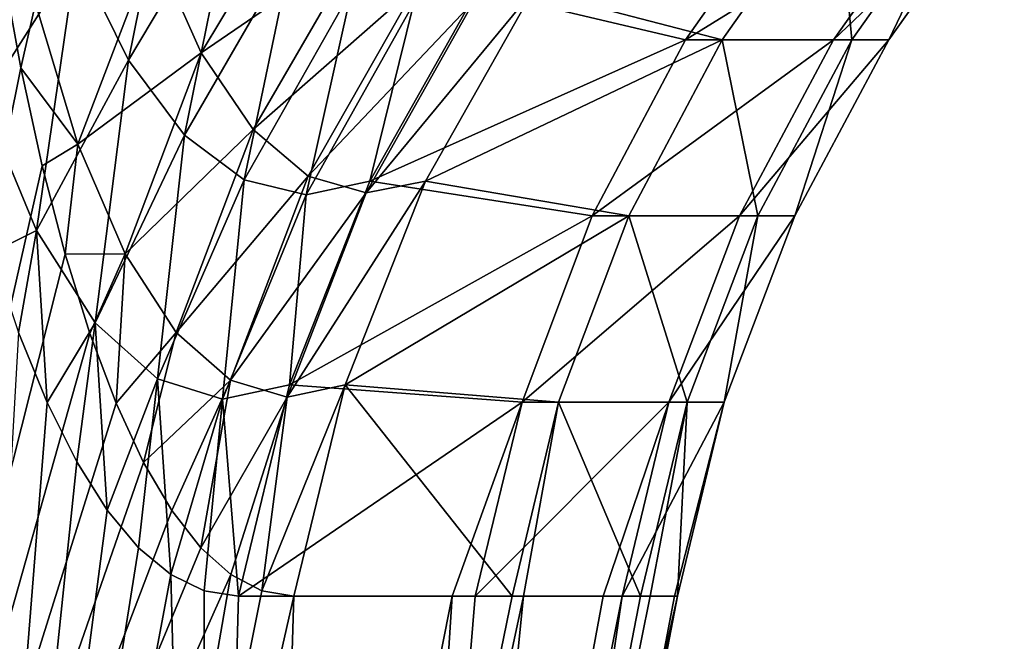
# Model space of a CAD drawing. Header units: millimetres. Extents: x -17.6 to 34.9, y -55.1 to 0.
# Tile 77 of 94: x 14.881 to 15.508, y -15.857 to -15.461. Entities that reach past the tile are written whole.
import ezdxf

# ---------------------------------------------------------------- set-up
doc = ezdxf.new("R2010")
doc.units = ezdxf.units.MM
doc.header["$LTSCALE"] = 38.447787
for name, color, linetype in [('14', 7, 'CONTINUOUS'), ('32', 7, 'CONTINUOUS'), ('44', 7, 'CONTINUOUS'), ('45', 7, 'CONTINUOUS')]:
    doc.layers.add(name, color=color, linetype=linetype)

msp = doc.modelspace()

# ---------------------------------------------------------------- linework, layer by layer
at = {"layer": '14', "linetype": 'Continuous'}
for points in [[(14.86934, -15.42401, -3.97859), (14.8817, -15.49186, -3.8877), (14.65375, -16.62462, -3.93497), (14.86934, -15.42401, -3.97859)], [(14.8817, -15.49186, -3.8877), (14.89525, -15.5544, -3.79251), (14.65375, -16.62462, -3.93497), (14.8817, -15.49186, -3.8877)], [(14.89525, -15.5544, -3.79251), (14.90987, -15.61056, -3.69413), (14.65375, -16.62462, -3.93497), (14.89525, -15.5544, -3.79251)], [(14.90987, -15.61056, -3.69413), (14.92568, -15.66107, -3.59131), (14.65375, -16.62462, -3.93497), (14.90987, -15.61056, -3.69413)], [(14.92568, -15.66107, -3.59131), (14.94244, -15.70549, -3.48533), (14.65375, -16.62462, -3.93497), (14.92568, -15.66107, -3.59131)], [(14.89841, -15.70502, 3.47447), (14.88025, -15.66047, 3.58055), (14.82526, -16.62462, 3.0066), (14.89841, -15.70502, 3.47447)], [(14.91727, -15.74293, 3.36665), (14.89841, -15.70502, 3.47447), (14.82526, -16.62462, 3.0066), (14.91727, -15.74293, 3.36665)], [(14.94244, -15.70549, -3.48533), (14.95987, -15.74327, -3.37764), (14.65375, -16.62462, -3.93497), (14.94244, -15.70549, -3.48533)], [(14.93661, -15.77367, 3.25842), (14.91727, -15.74293, 3.36665), (14.82526, -16.62462, 3.0066), (14.93661, -15.77367, 3.25842)], [(14.95987, -15.74327, -3.37764), (14.97778, -15.77391, -3.26957), (14.65375, -16.62462, -3.93497), (14.95987, -15.74327, -3.37764)], [(14.97778, -15.77391, -3.26957), (14.99628, -15.79766, -3.16049), (14.65375, -16.62462, -3.93497), (14.97778, -15.77391, -3.26957)], [(14.95656, -15.7975, 3.14915), (14.93661, -15.77367, 3.25842), (14.82526, -16.62462, 3.0066), (14.95656, -15.7975, 3.14915)], [(14.99628, -15.79766, -3.16049), (15.01541, -15.81466, -3.04998), (14.65375, -16.62462, -3.93497), (14.99628, -15.79766, -3.16049)], [(14.97717, -15.81457, 3.03842), (14.95656, -15.7975, 3.14915), (14.82526, -16.62462, 3.0066), (14.97717, -15.81457, 3.03842)], [(14.65375, -16.62462, -3.93497), (15.01541, -15.81466, -3.04998), (14.87499, -16.62462, -2.95906), (14.65375, -16.62462, -3.93497)], [(14.99803, -16.62462, 2.02096), (14.97717, -15.81457, 3.03842), (14.82526, -16.62462, 3.0066), (14.99803, -16.62462, 2.02096)], [(15.01541, -15.81466, -3.04998), (15.03516, -15.82491, -2.93801), (14.87499, -16.62462, -2.95906), (15.01541, -15.81466, -3.04998)], [(14.99842, -15.82488, 2.9262), (14.97717, -15.81457, 3.03842), (14.99803, -16.62462, 2.02096), (14.99842, -15.82488, 2.9262)], [(15.03516, -15.82491, -2.93801), (15.05551, -15.82843, -2.82457), (14.87499, -16.62462, -2.95906), (15.03516, -15.82491, -2.93801)], [(14.87499, -16.62462, -2.95906), (15.05551, -15.82843, -2.82457), (15.0313, -16.62462, -1.97068), (14.87499, -16.62462, -2.95906)], [(15.02029, -15.82843, 2.81247), (14.99842, -15.82488, 2.9262), (14.99803, -16.62462, 2.02096), (15.02029, -15.82843, 2.81247)], [(15.1563, -15.82843, 1.99241), (15.02029, -15.82843, 2.81247), (14.99803, -16.62462, 2.02096), (15.1563, -15.82843, 1.99241)], [(15.10534, -16.62462, 1.02606), (15.1563, -15.82843, 1.99241), (14.99803, -16.62462, 2.02096), (15.10534, -16.62462, 1.02606)], [(15.19454, -15.82843, -1.89376), (15.20175, -15.82843, -1.83157), (15.0313, -16.62462, -1.97068), (15.19454, -15.82843, -1.89376)], [(15.0313, -16.62462, -1.97068), (15.20175, -15.82843, -1.83157), (15.12201, -16.62462, -0.97412), (15.0313, -16.62462, -1.97068)], [(15.05551, -15.82843, -2.82457), (15.19454, -15.82843, -1.89376), (15.0313, -16.62462, -1.97068), (15.05551, -15.82843, -2.82457)], [(15.17096, -15.82843, 1.88331), (15.1563, -15.82843, 1.99241), (15.10534, -16.62462, 1.02606), (15.17096, -15.82843, 1.88331)], [(15.25247, -15.82843, 1.10567), (15.17096, -15.82843, 1.88331), (15.10534, -16.62462, 1.02606), (15.25247, -15.82843, 1.10567)], [(15.26453, -15.82843, 0.942), (15.25247, -15.82843, 1.10567), (15.10534, -16.62462, 1.02606), (15.26453, -15.82843, 0.942)], [(15.14673, -16.62462, 0.02624), (15.26453, -15.82843, 0.942), (15.10534, -16.62462, 1.02606), (15.14673, -16.62462, 0.02624)], [(15.2825, -15.82843, -0.83269), (15.29974, -15.82843, -0.00293), (15.12201, -16.62462, -0.97412), (15.2825, -15.82843, -0.83269)], [(15.12201, -16.62462, -0.97412), (15.29974, -15.82843, -0.00293), (15.14673, -16.62462, 0.02624), (15.12201, -16.62462, -0.97412)], [(15.2763, -15.82843, -0.95218), (15.2825, -15.82843, -0.83269), (15.12201, -16.62462, -0.97412), (15.2763, -15.82843, -0.95218)], [(15.20175, -15.82843, -1.83157), (15.2763, -15.82843, -0.95218), (15.12201, -16.62462, -0.97412), (15.20175, -15.82843, -1.83157)], [(15.29786, -15.82843, 0.15877), (15.26453, -15.82843, 0.942), (15.14673, -16.62462, 0.02624), (15.29786, -15.82843, 0.15877)], [(15.29974, -15.82843, -0.00293), (15.29786, -15.82843, 0.15877), (15.14673, -16.62462, 0.02624), (15.29974, -15.82843, -0.00293)]]:
    msp.add_3dface(points, dxfattribs=at)
at = {"layer": '32', "linetype": 'Continuous'}
for points in [[(15.30492, -15.47408, 1.89728), (15.37784, -15.37049, 1.9068), (15.1723, -15.44273, 2.84194), (15.30492, -15.47408, 1.89728)], [(15.32823, -15.47408, -1.90968), (15.20788, -15.44273, -2.85214), (15.40127, -15.37049, -1.91831), (15.32823, -15.47408, -1.90968)], [(15.39908, -15.47408, 0.9479), (15.47245, -15.37049, 0.9529), (15.30492, -15.47408, 1.89728), (15.39908, -15.47408, 0.9479)], [(15.30492, -15.47408, 1.89728), (15.47245, -15.37049, 0.9529), (15.37784, -15.37049, 1.9068), (15.30492, -15.47408, 1.89728)], [(15.32823, -15.47408, -1.90968), (15.40127, -15.37049, -1.91831), (15.41076, -15.47408, -0.95922), (15.32823, -15.47408, -1.90968)], [(15.4344, -15.47408, -0.00548), (15.50794, -15.37049, -0.00503), (15.39908, -15.47408, 0.9479), (15.4344, -15.47408, -0.00548)], [(15.39908, -15.47408, 0.9479), (15.50794, -15.37049, -0.00503), (15.47245, -15.37049, 0.9529), (15.39908, -15.47408, 0.9479)], [(15.41076, -15.47408, -0.95922), (15.40127, -15.37049, -1.91831), (15.48418, -15.37049, -0.96332), (15.41076, -15.47408, -0.95922)], [(15.41076, -15.47408, -0.95922), (15.48418, -15.37049, -0.96332), (15.4344, -15.47408, -0.00548), (15.41076, -15.47408, -0.95922)], [(15.4344, -15.47408, -0.00548), (15.48418, -15.37049, -0.96332), (15.50794, -15.37049, -0.00503), (15.4344, -15.47408, -0.00548)], [(15.10395, -15.56402, 2.82869), (15.30492, -15.47408, 1.89728), (15.1723, -15.44273, 2.84194), (15.10395, -15.56402, 2.82869)], [(15.13936, -15.56402, -2.83974), (15.20788, -15.44273, -2.85214), (15.32823, -15.47408, -1.90968), (15.13936, -15.56402, -2.83974)], [(15.24561, -15.58615, 1.88954), (15.30492, -15.47408, 1.89728), (15.10395, -15.56402, 2.82869), (15.24561, -15.58615, 1.88954)], [(15.26883, -15.58615, -1.90267), (15.13936, -15.56402, -2.83974), (15.32823, -15.47408, -1.90968), (15.26883, -15.58615, -1.90267)], [(15.3394, -15.58615, 0.94384), (15.39908, -15.47408, 0.9479), (15.24561, -15.58615, 1.88954), (15.3394, -15.58615, 0.94384)], [(15.24561, -15.58615, 1.88954), (15.39908, -15.47408, 0.9479), (15.30492, -15.47408, 1.89728), (15.24561, -15.58615, 1.88954)], [(15.26883, -15.58615, -1.90267), (15.32823, -15.47408, -1.90968), (15.35103, -15.58615, -0.95589), (15.26883, -15.58615, -1.90267)], [(15.35103, -15.58615, -0.95589), (15.32823, -15.47408, -1.90968), (15.41076, -15.47408, -0.95922), (15.35103, -15.58615, -0.95589)], [(15.37459, -15.58615, -0.00585), (15.4344, -15.47408, -0.00548), (15.3394, -15.58615, 0.94384), (15.37459, -15.58615, -0.00585)], [(15.3394, -15.58615, 0.94384), (15.4344, -15.47408, -0.00548), (15.39908, -15.47408, 0.9479), (15.3394, -15.58615, 0.94384)], [(15.35103, -15.58615, -0.95589), (15.41076, -15.47408, -0.95922), (15.37459, -15.58615, -0.00585), (15.35103, -15.58615, -0.95589)], [(15.37459, -15.58615, -0.00585), (15.41076, -15.47408, -0.95922), (15.4344, -15.47408, -0.00548), (15.37459, -15.58615, -0.00585)], [(15.05287, -15.69385, 2.81878), (15.24561, -15.58615, 1.88954), (15.10395, -15.56402, 2.82869), (15.05287, -15.69385, 2.81878)], [(15.08817, -15.69385, -2.83047), (15.13936, -15.56402, -2.83974), (15.26883, -15.58615, -1.90267), (15.08817, -15.69385, -2.83047)], [(15.20086, -15.70491, 1.8837), (15.24561, -15.58615, 1.88954), (15.05287, -15.69385, 2.81878), (15.20086, -15.70491, 1.8837)], [(15.22402, -15.70491, -1.89738), (15.08817, -15.69385, -2.83047), (15.26883, -15.58615, -1.90267), (15.22402, -15.70491, -1.89738)], [(15.29438, -15.70491, 0.94078), (15.3394, -15.58615, 0.94384), (15.20086, -15.70491, 1.8837), (15.29438, -15.70491, 0.94078)], [(15.20086, -15.70491, 1.8837), (15.3394, -15.58615, 0.94384), (15.24561, -15.58615, 1.88954), (15.20086, -15.70491, 1.8837)], [(15.22402, -15.70491, -1.89738), (15.26883, -15.58615, -1.90267), (15.30598, -15.70491, -0.95338), (15.22402, -15.70491, -1.89738)], [(15.30598, -15.70491, -0.95338), (15.26883, -15.58615, -1.90267), (15.35103, -15.58615, -0.95589), (15.30598, -15.70491, -0.95338)], [(15.32947, -15.70491, -0.00612), (15.37459, -15.58615, -0.00585), (15.29438, -15.70491, 0.94078), (15.32947, -15.70491, -0.00612)], [(15.29438, -15.70491, 0.94078), (15.37459, -15.58615, -0.00585), (15.3394, -15.58615, 0.94384), (15.29438, -15.70491, 0.94078)], [(15.30598, -15.70491, -0.95338), (15.35103, -15.58615, -0.95589), (15.32947, -15.70491, -0.00612), (15.30598, -15.70491, -0.95338)], [(15.32947, -15.70491, -0.00612), (15.35103, -15.58615, -0.95589), (15.37459, -15.58615, -0.00585), (15.32947, -15.70491, -0.00612)], [(15.02029, -15.82843, 2.81247), (15.20086, -15.70491, 1.8837), (15.05287, -15.69385, 2.81878), (15.02029, -15.82843, 2.81247)], [(15.19454, -15.82843, -1.89376), (15.05551, -15.82843, -2.82457), (15.08817, -15.69385, -2.83047), (15.19454, -15.82843, -1.89376)], [(15.19454, -15.82843, -1.89376), (15.08817, -15.69385, -2.83047), (15.22402, -15.70491, -1.89738), (15.19454, -15.82843, -1.89376)], [(15.02029, -15.82843, 2.81247), (15.1563, -15.82843, 1.99241), (15.20086, -15.70491, 1.8837), (15.02029, -15.82843, 2.81247)], [(15.1563, -15.82843, 1.99241), (15.17096, -15.82843, 1.88331), (15.20086, -15.70491, 1.8837), (15.1563, -15.82843, 1.99241)], [(15.17096, -15.82843, 1.88331), (15.25247, -15.82843, 1.10567), (15.29438, -15.70491, 0.94078), (15.17096, -15.82843, 1.88331)], [(15.17096, -15.82843, 1.88331), (15.29438, -15.70491, 0.94078), (15.20086, -15.70491, 1.8837), (15.17096, -15.82843, 1.88331)], [(15.20175, -15.82843, -1.83157), (15.19454, -15.82843, -1.89376), (15.22402, -15.70491, -1.89738), (15.20175, -15.82843, -1.83157)], [(15.2763, -15.82843, -0.95218), (15.20175, -15.82843, -1.83157), (15.22402, -15.70491, -1.89738), (15.2763, -15.82843, -0.95218)], [(15.2763, -15.82843, -0.95218), (15.22402, -15.70491, -1.89738), (15.30598, -15.70491, -0.95338), (15.2763, -15.82843, -0.95218)], [(15.25247, -15.82843, 1.10567), (15.26453, -15.82843, 0.942), (15.29438, -15.70491, 0.94078), (15.25247, -15.82843, 1.10567)], [(15.26453, -15.82843, 0.942), (15.29786, -15.82843, 0.15877), (15.32947, -15.70491, -0.00612), (15.26453, -15.82843, 0.942)], [(15.26453, -15.82843, 0.942), (15.32947, -15.70491, -0.00612), (15.29438, -15.70491, 0.94078), (15.26453, -15.82843, 0.942)], [(15.2825, -15.82843, -0.83269), (15.2763, -15.82843, -0.95218), (15.30598, -15.70491, -0.95338), (15.2825, -15.82843, -0.83269)], [(15.29974, -15.82843, -0.00293), (15.2825, -15.82843, -0.83269), (15.30598, -15.70491, -0.95338), (15.29974, -15.82843, -0.00293)], [(15.29786, -15.82843, 0.15877), (15.29974, -15.82843, -0.00293), (15.32947, -15.70491, -0.00612), (15.29786, -15.82843, 0.15877)], [(15.29974, -15.82843, -0.00293), (15.30598, -15.70491, -0.95338), (15.32947, -15.70491, -0.00612), (15.29974, -15.82843, -0.00293)]]:
    msp.add_3dface(points, dxfattribs=at)
at = {"layer": '44', "linetype": 'Continuous'}
for points in [[(14.99649, -15.48244, -3.5148), (14.9661, -15.41431, -3.6777), (15.06541, -15.36748, -3.47485), (14.99649, -15.48244, -3.5148)], [(14.99649, -15.48244, -3.5148), (15.06541, -15.36748, -3.47485), (15.09833, -15.41256, -3.32039), (14.99649, -15.48244, -3.5148)], [(14.9181, -15.5405, -3.71513), (14.89104, -15.45102, -3.88064), (14.9661, -15.41431, -3.6777), (14.9181, -15.5405, -3.71513)], [(14.99649, -15.48244, -3.5148), (14.9181, -15.5405, -3.71513), (14.9661, -15.41431, -3.6777), (14.99649, -15.48244, -3.5148)], [(15.02954, -15.53131, -3.34735), (14.99649, -15.48244, -3.5148), (15.09833, -15.41256, -3.32039), (15.02954, -15.53131, -3.34735)], [(15.02954, -15.53131, -3.34735), (15.09833, -15.41256, -3.32039), (15.13341, -15.43988, -3.16377), (15.02954, -15.53131, -3.34735)], [(14.8817, -15.49186, -3.8877), (14.86934, -15.42401, -3.97859), (14.89104, -15.45102, -3.88064), (14.8817, -15.49186, -3.8877)], [(15.06473, -15.56094, -3.17757), (15.02954, -15.53131, -3.34735), (15.13341, -15.43988, -3.16377), (15.06473, -15.56094, -3.17757)], [(15.06473, -15.56094, -3.17757), (15.13341, -15.43988, -3.16377), (15.17011, -15.44975, -3.00702), (15.06473, -15.56094, -3.17757)], [(15.20788, -15.44273, -2.85214), (15.13936, -15.56402, -2.83974), (15.10153, -15.57164, -3.00764), (15.20788, -15.44273, -2.85214)], [(15.20788, -15.44273, -2.85214), (15.10153, -15.57164, -3.00764), (15.17011, -15.44975, -3.00702), (15.20788, -15.44273, -2.85214)], [(14.8817, -15.49186, -3.8877), (14.89104, -15.45102, -3.88064), (14.9181, -15.5405, -3.71513), (14.8817, -15.49186, -3.8877)], [(15.10153, -15.57164, -3.00764), (15.06473, -15.56094, -3.17757), (15.17011, -15.44975, -3.00702), (15.10153, -15.57164, -3.00764)], [(14.94816, -15.61036, -3.54282), (14.9181, -15.5405, -3.71513), (14.99649, -15.48244, -3.5148), (14.94816, -15.61036, -3.54282)], [(15.02954, -15.53131, -3.34735), (14.94816, -15.61036, -3.54282), (14.99649, -15.48244, -3.5148), (15.02954, -15.53131, -3.34735)], [(14.89525, -15.5544, -3.79251), (14.8817, -15.49186, -3.8877), (14.9181, -15.5405, -3.71513), (14.89525, -15.5544, -3.79251)], [(14.98068, -15.66046, -3.36601), (14.94816, -15.61036, -3.54282), (15.02954, -15.53131, -3.34735), (14.98068, -15.66046, -3.36601)], [(15.06473, -15.56094, -3.17757), (14.98068, -15.66046, -3.36601), (15.02954, -15.53131, -3.34735), (15.06473, -15.56094, -3.17757)], [(14.90987, -15.61056, -3.69413), (14.89525, -15.5544, -3.79251), (14.9181, -15.5405, -3.71513), (14.90987, -15.61056, -3.69413)], [(14.90987, -15.61056, -3.69413), (14.9181, -15.5405, -3.71513), (14.94816, -15.61036, -3.54282), (14.90987, -15.61056, -3.69413)], [(15.0152, -15.6908, -3.18688), (14.98068, -15.66046, -3.36601), (15.06473, -15.56094, -3.17757), (15.0152, -15.6908, -3.18688)], [(15.10153, -15.57164, -3.00764), (15.0152, -15.6908, -3.18688), (15.06473, -15.56094, -3.17757), (15.10153, -15.57164, -3.00764)], [(15.13936, -15.56402, -2.83974), (15.08817, -15.69385, -2.83047), (15.0512, -15.70174, -3.00764), (15.13936, -15.56402, -2.83974)], [(15.13936, -15.56402, -2.83974), (15.0512, -15.70174, -3.00764), (15.10153, -15.57164, -3.00764), (15.13936, -15.56402, -2.83974)], [(15.0512, -15.70174, -3.00764), (15.0152, -15.6908, -3.18688), (15.10153, -15.57164, -3.00764), (15.0512, -15.70174, -3.00764)], [(14.92568, -15.66107, -3.59131), (14.90987, -15.61056, -3.69413), (14.94816, -15.61036, -3.54282), (14.92568, -15.66107, -3.59131)], [(14.94244, -15.70549, -3.48533), (14.92568, -15.66107, -3.59131), (14.94816, -15.61036, -3.54282), (14.94244, -15.70549, -3.48533)], [(14.94244, -15.70549, -3.48533), (14.94816, -15.61036, -3.54282), (14.98068, -15.66046, -3.36601), (14.94244, -15.70549, -3.48533)], [(14.95987, -15.74327, -3.37764), (14.94244, -15.70549, -3.48533), (14.98068, -15.66046, -3.36601), (14.95987, -15.74327, -3.37764)], [(14.95987, -15.74327, -3.37764), (14.98068, -15.66046, -3.36601), (15.0152, -15.6908, -3.18688), (14.95987, -15.74327, -3.37764)], [(14.97778, -15.77391, -3.26957), (14.95987, -15.74327, -3.37764), (15.0152, -15.6908, -3.18688), (14.97778, -15.77391, -3.26957)], [(14.99628, -15.79766, -3.16049), (14.97778, -15.77391, -3.26957), (15.0152, -15.6908, -3.18688), (14.99628, -15.79766, -3.16049)], [(14.99628, -15.79766, -3.16049), (15.0152, -15.6908, -3.18688), (15.0512, -15.70174, -3.00764), (14.99628, -15.79766, -3.16049)], [(15.05551, -15.82843, -2.82457), (15.03516, -15.82491, -2.93801), (15.08817, -15.69385, -2.83047), (15.05551, -15.82843, -2.82457)], [(15.08817, -15.69385, -2.83047), (15.03516, -15.82491, -2.93801), (15.0512, -15.70174, -3.00764), (15.08817, -15.69385, -2.83047)], [(15.01541, -15.81466, -3.04998), (14.99628, -15.79766, -3.16049), (15.0512, -15.70174, -3.00764), (15.01541, -15.81466, -3.04998)], [(15.03516, -15.82491, -2.93801), (15.01541, -15.81466, -3.04998), (15.0512, -15.70174, -3.00764), (15.03516, -15.82491, -2.93801)]]:
    msp.add_3dface(points, dxfattribs=at)
at = {"layer": '45', "linetype": 'Continuous'}
for points in [[(14.91721, -15.41983, 3.66788), (14.95026, -15.48702, 3.50421), (14.98616, -15.30973, 3.61606), (14.91721, -15.41983, 3.66788)], [(14.95026, -15.48702, 3.50421), (15.01906, -15.37171, 3.46508), (14.98616, -15.30973, 3.61606), (14.95026, -15.48702, 3.50421)], [(14.82724, -15.40881, 3.94694), (14.85755, -15.51361, 3.7712), (14.88747, -15.33335, 3.82492), (14.82724, -15.40881, 3.94694)], [(14.88747, -15.33335, 3.82492), (14.85755, -15.51361, 3.7712), (14.91721, -15.41983, 3.66788), (14.88747, -15.33335, 3.82492)], [(14.95026, -15.48702, 3.50421), (14.98601, -15.53481, 3.33625), (15.01906, -15.37171, 3.46508), (14.95026, -15.48702, 3.50421)], [(14.98601, -15.53481, 3.33625), (15.05467, -15.41578, 3.31015), (15.01906, -15.37171, 3.46508), (14.98601, -15.53481, 3.33625)], [(14.98601, -15.53481, 3.33625), (15.02393, -15.56327, 3.16622), (15.05467, -15.41578, 3.31015), (14.98601, -15.53481, 3.33625)], [(15.02393, -15.56327, 3.16622), (15.09246, -15.44203, 3.1533), (15.05467, -15.41578, 3.31015), (15.02393, -15.56327, 3.16622)], [(14.85755, -15.51361, 3.7712), (14.89168, -15.59553, 3.58671), (14.91721, -15.41983, 3.66788), (14.85755, -15.51361, 3.7712)], [(14.91721, -15.41983, 3.66788), (14.89168, -15.59553, 3.58671), (14.95026, -15.48702, 3.50421), (14.91721, -15.41983, 3.66788)], [(15.02393, -15.56327, 3.16622), (15.06344, -15.57279, 2.99631), (15.09246, -15.44203, 3.1533), (15.02393, -15.56327, 3.16622)], [(15.06344, -15.57279, 2.99631), (15.13187, -15.45081, 2.99657), (15.09246, -15.44203, 3.1533), (15.06344, -15.57279, 2.99631)], [(15.10395, -15.56402, 2.82869), (15.1723, -15.44273, 2.84194), (15.13187, -15.45081, 2.99657), (15.10395, -15.56402, 2.82869)], [(15.06344, -15.57279, 2.99631), (15.10395, -15.56402, 2.82869), (15.13187, -15.45081, 2.99657), (15.06344, -15.57279, 2.99631)], [(14.89168, -15.59553, 3.58671), (14.92894, -15.65428, 3.39644), (14.95026, -15.48702, 3.50421), (14.89168, -15.59553, 3.58671)], [(14.95026, -15.48702, 3.50421), (14.92894, -15.65428, 3.39644), (14.98601, -15.53481, 3.33625), (14.95026, -15.48702, 3.50421)], [(14.85755, -15.51361, 3.7712), (14.86308, -15.60982, 3.68343), (14.89168, -15.59553, 3.58671), (14.85755, -15.51361, 3.7712)], [(14.92894, -15.65428, 3.39644), (14.96867, -15.68992, 3.2032), (14.98601, -15.53481, 3.33625), (14.92894, -15.65428, 3.39644)], [(14.98601, -15.53481, 3.33625), (14.96867, -15.68992, 3.2032), (15.02393, -15.56327, 3.16622), (14.98601, -15.53481, 3.33625)], [(14.96867, -15.68992, 3.2032), (15.01021, -15.70285, 3.00974), (15.02393, -15.56327, 3.16622), (14.96867, -15.68992, 3.2032)], [(15.02393, -15.56327, 3.16622), (15.01021, -15.70285, 3.00974), (15.06344, -15.57279, 2.99631), (15.02393, -15.56327, 3.16622)], [(15.05287, -15.69385, 2.81878), (15.10395, -15.56402, 2.82869), (15.06344, -15.57279, 2.99631), (15.05287, -15.69385, 2.81878)], [(15.01021, -15.70285, 3.00974), (15.05287, -15.69385, 2.81878), (15.06344, -15.57279, 2.99631), (15.01021, -15.70285, 3.00974)], [(14.86308, -15.60982, 3.68343), (14.88025, -15.66047, 3.58055), (14.89168, -15.59553, 3.58671), (14.86308, -15.60982, 3.68343)], [(14.88025, -15.66047, 3.58055), (14.89841, -15.70502, 3.47447), (14.89168, -15.59553, 3.58671), (14.88025, -15.66047, 3.58055)], [(14.89168, -15.59553, 3.58671), (14.89841, -15.70502, 3.47447), (14.92894, -15.65428, 3.39644), (14.89168, -15.59553, 3.58671)], [(14.89841, -15.70502, 3.47447), (14.91727, -15.74293, 3.36665), (14.92894, -15.65428, 3.39644), (14.89841, -15.70502, 3.47447)], [(14.91727, -15.74293, 3.36665), (14.93661, -15.77367, 3.25842), (14.92894, -15.65428, 3.39644), (14.91727, -15.74293, 3.36665)], [(14.92894, -15.65428, 3.39644), (14.93661, -15.77367, 3.25842), (14.96867, -15.68992, 3.2032), (14.92894, -15.65428, 3.39644)], [(14.93661, -15.77367, 3.25842), (14.95656, -15.7975, 3.14915), (14.96867, -15.68992, 3.2032), (14.93661, -15.77367, 3.25842)], [(14.95656, -15.7975, 3.14915), (14.97717, -15.81457, 3.03842), (14.96867, -15.68992, 3.2032), (14.95656, -15.7975, 3.14915)], [(14.96867, -15.68992, 3.2032), (14.97717, -15.81457, 3.03842), (15.01021, -15.70285, 3.00974), (14.96867, -15.68992, 3.2032)], [(15.02029, -15.82843, 2.81247), (15.05287, -15.69385, 2.81878), (15.01021, -15.70285, 3.00974), (15.02029, -15.82843, 2.81247)], [(14.97717, -15.81457, 3.03842), (14.99842, -15.82488, 2.9262), (15.01021, -15.70285, 3.00974), (14.97717, -15.81457, 3.03842)], [(14.99842, -15.82488, 2.9262), (15.02029, -15.82843, 2.81247), (15.01021, -15.70285, 3.00974), (14.99842, -15.82488, 2.9262)]]:
    msp.add_3dface(points, dxfattribs=at)

doc.saveas('drawing.dxf')
